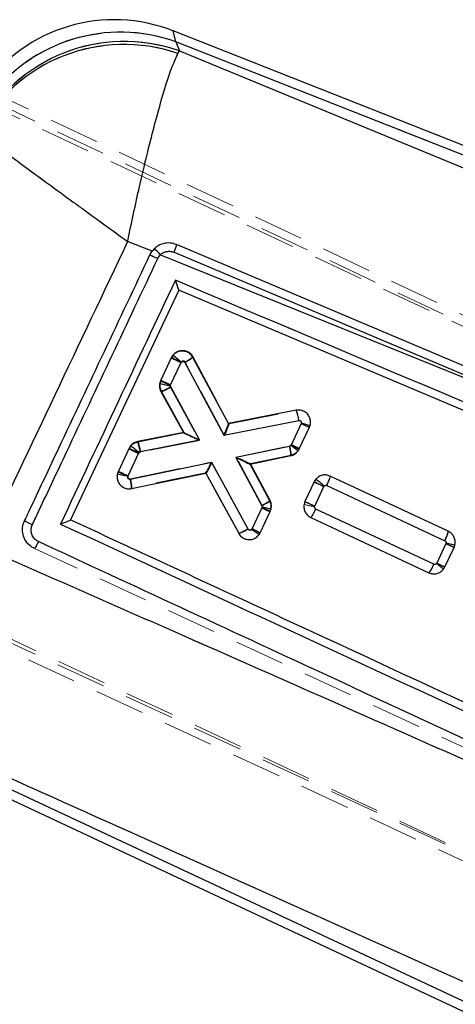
# Model space of a CAD drawing. Header units: millimetres. Extents: x 60 to 704, y 20 to 284.
# Tile 15 of 38: x 171 to 182, y 237 to 262. Entities that reach past the tile are written whole.
import ezdxf

# ---------------------------------------------------------------- set-up
doc = ezdxf.new("R2010")
doc.units = ezdxf.units.MM
doc.linetypes.add('HIDDEN', pattern=[1.905, 1.27, -0.635])

msp = doc.modelspace()

# ---------------------------------------------------------------- linework, layer by layer
at = {"color": 7, "linetype": 'Continuous', "lineweight": 25}
for p, q in [((206.9409, 249.0644), (175.1845, 261.5935)), ((206.8562, 248.8498), (175.2478, 261.3205)), ((175.248, 261.32), (175.3411, 261.0867)), ((175.3032, 261.0219), (175.3411, 261.0867)), ((175.3411, 261.0867), (206.3519, 248.3431)), ((174.649, 256.0241), (174.0328, 256.2728)), ((174.5969, 255.9372), (174.649, 256.0241)), ((174.7101, 256.093), (174.649, 256.0241)), ((175.2054, 256.0001), (186.9137, 251.059)), ((174.863, 255.9377), (186.9137, 251.059)), ((175.326, 255.04), (172.5896, 249.2416)), ((201.6771, 243.9229), (175.326, 255.04)), ((175.1374, 253.3304), (174.874, 252.7672)), ((175.1765, 253.3928), (175.1374, 253.3304)), ((176.5803, 251.6709), (175.6812, 253.3451)), ((175.1199, 252.6509), (175.383, 253.2134)), ((175.383, 253.2134), (175.3898, 253.2241)), ((175.4804, 253.2148), (176.4665, 251.3788)), ((175.8534, 251.2583), (175.1217, 252.6008)), ((174.8826, 252.4932), (175.4517, 251.4491)), ((178.2969, 252.0081), (176.5803, 251.6709)), ((176.4665, 251.3788), (178.3642, 251.7515)), ((176.5803, 251.6709), (176.581, 251.6696)), ((178.4241, 251.6749), (178.1667, 251.1246)), ((178.374, 251.0299), (178.6314, 251.5803)), ((175.4517, 251.4491), (174.2884, 251.2207)), ((174.0715, 251.0513), (173.7928, 250.4553)), ((174.1051, 251.1067), (174.0715, 251.0513)), ((174.3557, 250.9641), (175.8534, 251.2583)), ((178.1294, 251.095), (176.7707, 250.813)), ((178.1617, 251.116), (178.1294, 251.095)), ((178.1667, 251.1246), (178.1617, 251.116)), ((178.3452, 250.9807), (178.374, 251.0299)), ((174.0383, 250.3382), (174.317, 250.9341)), ((174.317, 250.9341), (174.3229, 250.9438)), ((174.3229, 250.9438), (174.3557, 250.9641)), ((176.7707, 250.813), (177.4249, 249.5916)), ((177.1299, 250.6474), (178.1612, 250.8615)), ((176.1646, 250.6882), (174.0995, 250.2621)), ((177.0804, 249.0079), (176.1646, 250.6882)), ((177.6265, 249.7201), (177.1299, 250.6474)), ((174.1309, 250.0285), (176.0146, 250.4171)), ((176.016, 250.4174), (176.0146, 250.4171)), ((176.0146, 250.4171), (176.842, 248.8991)), ((182.1429, 248.9499), (179.1554, 250.3457)), ((178.751, 250.1993), (178.5187, 249.7027)), ((178.7933, 250.2656), (178.751, 250.1993)), ((178.7643, 249.5856), (178.9966, 250.0823)), ((178.9966, 250.0823), (179.004, 250.0939)), ((179.0689, 250.1079), (182.0557, 248.7124)), ((177.4265, 249.5421), (177.1816, 249.0183)), ((177.3847, 248.9146), (177.6339, 249.4474)), ((178.6663, 249.2982), (181.6539, 247.9023)), ((181.7788, 248.1176), (178.7915, 249.5133)), ((172.5896, 249.2416), (172.5892, 249.2408)), ((177.1816, 249.0183), (177.1697, 248.9975)), ((177.3608, 248.8725), (177.3847, 248.9146)), ((171.6742, 248.5161), (171.6487, 248.5288)), ((182.0825, 248.6398), (181.8502, 248.1431)), ((182.0576, 248.0484), (182.2898, 248.545)), ((181.8502, 248.1431), (181.8444, 248.1334)), ((182.0253, 247.9946), (182.0576, 248.0484)), ((167.4748, 244.111), (190.0708, 233.5483)), ((167.2232, 243.9733), (189.9729, 233.3387))]:
    msp.add_line(p, q, dxfattribs=at)
at = {"color": 8, "linetype": 'Continuous', "lineweight": 25}
msp.add_line((175.2478, 261.3205), (175.1845, 261.5935), dxfattribs=at)
at = {"color": 7, "linetype": 'HIDDEN', "lineweight": 18}
for p, q in [((175.1845, 261.5935), (175.2478, 261.3205)), ((206.8562, 248.8498), (175.2478, 261.3205)), ((175.248, 261.32), (175.3411, 261.0867)), ((175.3032, 261.0219), (175.3411, 261.0867)), ((175.3411, 261.0867), (206.3519, 248.3431)), ((170.3757, 260.1556), (211.204, 240.853)), ((212.7206, 240.009), (170.4675, 259.7606)), ((170.5343, 259.8589), (211.514, 240.5)), ((174.649, 256.0241), (174.0328, 256.2728)), ((175.2054, 256.0001), (186.9137, 251.059)), ((174.863, 255.9377), (186.9137, 251.059)), ((174.8652, 252.7493), (175.1437, 253.3453)), ((175.6881, 253.3596), (176.5987, 251.6638)), ((175.3893, 253.2283), (175.1109, 252.6323)), ((176.4844, 251.3724), (175.4869, 253.2301)), ((174.8443, 252.688), (174.8403, 252.6137)), ((174.8652, 252.7493), (174.8443, 252.688)), ((175.1109, 252.6323), (175.1072, 252.6217)), ((175.1072, 252.6217), (175.1127, 252.5831)), ((175.1127, 252.5831), (175.8475, 251.2455)), ((175.4452, 251.4351), (174.8744, 252.4742)), ((176.598, 251.6651), (178.2933, 252.0038)), ((178.2933, 252.0038), (178.2934, 252.0039)), ((178.3612, 251.7474), (176.4844, 251.3724)), ((178.1737, 251.1404), (178.4179, 251.6631)), ((178.6295, 251.5775), (178.3805, 251.0446)), ((178.4179, 251.6631), (178.4258, 251.6842)), ((178.6465, 251.6229), (178.6465, 251.6229)), ((174.2791, 251.2021), (175.4452, 251.4351)), ((175.4452, 251.4351), (174.2791, 251.2021)), ((175.4517, 251.4491), (175.4517, 251.4491)), ((173.8002, 250.4697), (174.0634, 251.033)), ((174.2791, 251.2021), (174.2457, 251.1908)), ((175.8475, 251.2455), (174.3484, 250.946)), ((176.7774, 250.8273), (178.1337, 251.1087)), ((174.3082, 250.9144), (174.0457, 250.3527)), ((177.4323, 249.6041), (176.7774, 250.8273)), ((178.1665, 250.8753), (177.1365, 250.6616)), ((174.1069, 250.2768), (176.1482, 250.6979)), ((176.1482, 250.6979), (177.0793, 249.0028)), ((177.1299, 250.6474), (177.1299, 250.6474)), ((177.1366, 250.6616), (177.6337, 249.7331)), ((173.7773, 250.3996), (173.7773, 250.3997)), ((174.0457, 250.3527), (174.042, 250.3414)), ((176.0003, 250.4272), (174.1377, 250.0431)), ((176.8411, 248.8936), (175.9988, 250.427)), ((179.1571, 250.3482), (179.1573, 250.3481)), ((182.1441, 248.9511), (179.1571, 250.3482)), ((179.1573, 250.3481), (182.1441, 248.9511)), ((174.1377, 250.0431), (174.1377, 250.0431)), ((178.52, 249.7052), (178.7521, 250.202)), ((178.9972, 250.0837), (178.7655, 249.588)), ((182.0576, 248.7133), (179.0705, 250.1104)), ((177.1764, 249.0059), (177.4336, 249.5564)), ((177.437, 249.5658), (177.4323, 249.6041)), ((177.4336, 249.5564), (177.437, 249.5658)), ((177.6602, 249.5155), (177.6663, 249.5927)), ((178.7655, 249.588), (178.7616, 249.5756)), ((177.641, 249.4618), (177.3838, 248.9113)), ((178.6671, 249.301), (178.6671, 249.3011)), ((181.6541, 247.9041), (178.6671, 249.301)), ((178.7919, 249.5163), (181.7788, 248.1194)), ((165.386, 248.8896), (207.6389, 229.1381)), ((214.1761, 225.9903), (165.0223, 248.7076)), ((165.3535, 248.7754), (214.3322, 226.1209)), ((181.8519, 248.1464), (182.0835, 248.6422)), ((182.291, 248.5477), (182.0589, 248.051)), ((182.0589, 248.051), (182.291, 248.5477)), ((182.0835, 248.6422), (182.0872, 248.6526)), ((182.291, 248.5477), (182.3116, 248.607)), ((195.2322, 237.6139), (171.6742, 248.5161)), ((182.0407, 248.0213), (182.0589, 248.051)), ((181.6541, 247.904), (181.6541, 247.9041)), ((181.6541, 247.9041), (181.7308, 247.8831)), ((181.6744, 247.8967), (181.6541, 247.904)), ((182.0431, 248.0242), (181.9994, 247.9703)), ((167.4748, 244.111), (190.0708, 233.5483))]:
    msp.add_line(p, q, dxfattribs=at)
at = {"color": 7, "linetype": 'Continuous', "lineweight": 25, "flags": 128}
msp.add_lwpolyline([(186.98, 251.2562), (186.6364, 251.4012), (185.1449, 252.0303), (179.1788, 254.5464), (175.2711, 256.1941)], dxfattribs=at)
at = {"color": 7, "linetype": 'HIDDEN', "lineweight": 18, "flags": 128}
for points in [[(179.0641, 250.3707), (179.0992, 250.3684), (179.1571, 250.3482), (179.1571, 250.3482), (179.1571, 250.3482)], [(177.0933, 248.7409), (177.041, 248.7433), (176.9485, 248.7808), (176.872, 248.8478), (176.8411, 248.8936), (176.8411, 248.8936), (176.8411, 248.8936)]]:
    msp.add_lwpolyline(points, dxfattribs=at)
at = {"color": 7, "linetype": 'Continuous', "lineweight": 25}
for centre, radius, start, end in [((173.6945, 257.8168), 4.06, 68.31861, 144.82557), ((173.853, 257.4144), 4.1476, 70.34935, 143.57048), ((173.8535, 257.4137), 4.1477, 70.35262, 143.56755), ((173.946, 257.1857), 4.1429, 70.3219, 153.09508), ((173.938, 257.0803), 4.1714, 70.8953, 151.94396), ((172.7385, 253.9999), 2.8754, 42.36887, 46.71232), ((179.3028, 265.4758), 10.6363, 243.74081, 244.91818), ((178.8328, 260.7675), 8.3046, 243.57772, 245.45478), ((172.0072, 249.1667), 5.2825, 50.18294, 53.13259), ((177.3419, 251.6205), 1.0307, 7.30101, 22.08543), ((181.2594, 257.6105), 6.578, 244.46689, 246.45259), ((177.7959, 258.5377), 8.3617, 243.54995, 245.41419), ((170.5835, 246.1706), 6.0635, 51.92456, 54.49497), ((173.3335, 250.8332), 1.0306, 7.29798, 22.0841), ((177.2715, 250.8596), 0.8897, 0.12413, 15.34817), ((174.3339, 245.7294), 6.6081, 52.6254, 54.60207), ((181.0081, 257.0704), 6.5899, 244.4579, 246.44002), ((177.5059, 257.9225), 8.3395, 243.56071, 245.42992), ((173.2421, 250.0278), 0.8888, 0.04262, 15.28355), ((182.4425, 257.6298), 8.2969, 243.58151, 245.46031), ((175.8822, 246.479), 4.7763, 49.18603, 52.44779), ((180.2622, 255.4783), 6.5787, 244.4669, 246.45245), ((182.2322, 257.1706), 8.3402, 243.56085, 245.42992), ((185.0843, 254.9313), 6.9709, 244.4933, 246.36708), ((181.103, 248.3659), 0.72, 319.92311, 339.82906), ((178.553, 243.6588), 5.5548, 51.31101, 53.66299), ((184.6936, 254.0924), 6.5939, 244.45493, 246.43585)]:
    msp.add_arc(centre, radius, start, end, dxfattribs=at)
at = {"color": 7, "linetype": 'HIDDEN', "lineweight": 18}
for centre, radius, start, end in [((173.853, 257.4139), 4.1481, 70.35164, 140.8553), ((173.8535, 257.4132), 4.1482, 70.35485, 140.84923), ((173.946, 257.1857), 4.1429, 70.3219, 153.09508), ((173.938, 257.0803), 4.1714, 70.8953, 151.94396), ((172.7385, 253.9999), 2.8754, 42.36887, 46.71232), ((179.3028, 265.4758), 10.6363, 243.74081, 244.91818), ((178.8404, 260.7845), 8.307, 243.57654, 245.45305), ((175.1645, 253.952), 0.7906, 294.06741, 311.47304), ((175.1423, 252.6209), 0.3055, 167.32557, 208.71051), ((175.1406, 252.6208), 0.3039, 154.98591, 167.22479), ((178.5391, 260.1497), 8.2622, 243.59859, 245.48527), ((177.497, 257.9092), 8.3074, 243.57637, 245.4528), ((180.2434, 255.4486), 6.5279, 244.50509, 246.50606), ((177.3655, 249.59), 0.304, 345.80721, 28.08286), ((179.0804, 251.7945), 2.2417, 254.89515, 261.82238), ((182.26, 257.218), 8.3922, 243.53527, 245.39274), ((177.3641, 249.5911), 0.3056, 334.97662, 345.66819), ((176.595, 249.7454), 0.8866, 286.11593, 303.11033), ((179.9983, 254.9187), 6.5516, 244.4869, 246.48061), ((184.8893, 254.5276), 6.52, 244.51115, 246.51454), ((182.0138, 248.6771), 0.3059, 334.98325, 346.75178)]:
    msp.add_arc(centre, radius, start, end, dxfattribs=at)
at = {"color": 7, "linetype": 'Continuous', "lineweight": 25}
for centre, major_axis, ratio, start_param, end_param in [((185.6404, 257.5868), (10.4142, -4.0852), 0.175747, 3.3047405, 3.3049597), ((176.4474, 251.39), (0.1327, 0.2805), 0.0710733, 4.7059813, 6.2307612), ((175.8344, 251.2695), (0.3826, -0.1796), 0.0048715, 3.1482343, 4.7645765), ((176.7516, 250.8242), (0.3783, -0.1768), 0.0050216, 4.7652111, 6.2764676), ((176.1455, 250.6994), (0.1307, 0.2819), 0.0709339, 3.1940964, 4.7054322), ((177.1625, 249.0295), (0.2222, -0.1149), 0.0048534, 4.8008813, 6.2831853)]:
    msp.add_ellipse(centre, major_axis=major_axis, ratio=ratio, start_param=start_param, end_param=end_param, dxfattribs=at)
at = {"color": 7, "linetype": 'HIDDEN', "lineweight": 18}
for centre, major_axis, ratio, start_param, end_param in [((185.6404, 257.5868), (10.4142, -4.0852), 0.175747, 3.3047405, 3.3049597), ((176.4653, 251.3836), (0.1325, 0.2811), 0.0709759, 4.7058754, 6.2306505), ((178.3988, 251.6743), (0.2307, -0.0968), 0.0119261, 4.8002099, 6.2831853), ((175.8284, 251.2567), (0.3832, -0.1784), 0.0050435, 3.1484688, 4.7645602), ((176.7583, 250.8385), (0.3783, -0.1768), 0.0050159, 4.7652117, 6.2764752), ((176.1291, 250.7091), (0.1301, 0.2817), 0.0710097, 3.1939699, 4.7053099)]:
    msp.add_ellipse(centre, major_axis=major_axis, ratio=ratio, start_param=start_param, end_param=end_param, dxfattribs=at)
at = {"color": 7, "linetype": 'Continuous', "lineweight": 25}
for points, knots in [([(174.0328, 256.2728), (174.0338, 256.2776), (174.1299, 256.7457), (174.2541, 257.3197), (174.5015, 258.3933), (174.7689, 259.4612), (175.0886, 260.5457), (175.234, 260.8683), (175.3032, 261.0219)], [0, 0, 0, 0, 0.0021894, 0.2132562, 0.260968, 0.5212746, 0.7719781, 1, 1, 1, 1]), ([(170.2568, 259.0422), (170.3652, 258.9583), (170.5929, 258.782), (171.4407, 258.1555), (172.2987, 257.5291), (173.1717, 256.8951), (173.6424, 256.5545), (174.0288, 256.2757), (174.0328, 256.2728)], [0, 0, 0, 0, 0.22801927, 0.47872271, 0.73901964, 0.78674279, 0.99781072, 1, 1, 1, 1]), ([(174.0328, 256.2728), (173.4194, 254.9789), (172.1981, 252.4026), (170.9737, 249.8277), (170.3643, 248.546)], [0, 0, 0, 0, 0.502233, 1, 1, 1, 1]), ([(175.2711, 256.1941), (175.2164, 256.2112), (175.1055, 256.2459), (174.9284, 256.2254), (174.7947, 256.1658), (174.7302, 256.1103), (174.7101, 256.093)], [0, 0, 0, 0, 0.2842034, 0.5759975, 0.8678223, 1, 1, 1, 1]), ([(174.863, 255.9377), (174.8742, 255.9474), (174.9124, 255.9807), (174.9925, 256.0179), (175.1018, 256.0321), (175.1709, 256.0108), (175.2054, 256.0001)], [0, 0, 0, 0, 0.1212767, 0.4134895, 0.7070903, 1, 1, 1, 1]), ([(175.2056, 256), (175.2157, 256.0248), (175.236, 256.0744), (175.2589, 256.1385), (175.2712, 256.1808), (175.271, 256.1901), (175.271, 256.1941)], [0, 0, 0, 0, 0.2645276, 0.5290552, 0.7935827, 1, 1, 1, 1]), ([(171.4228, 249.2109), (171.4806, 249.3333), (171.7693, 249.9452), (172.8274, 252.1873), (173.8276, 254.307), (174.5969, 255.9372)], [0, 0, 0, 0, 0.0545862, 0.2729311, 1, 1, 1, 1]), ([(171.6215, 249.1155), (171.6792, 249.2379), (171.9678, 249.8499), (173.0252, 252.0922), (174.025, 254.2122), (174.7939, 255.8425)], [0, 0, 0, 0, 0.0545865, 0.2729327, 1, 1, 1, 1]), ([(174.7939, 255.8425), (174.8113, 255.8725), (174.8311, 255.9068), (174.8594, 255.9342), (174.863, 255.9377)], [0, 0, 0, 0, 0.8727252, 1, 1, 1, 1]), ([(175.2396, 255.2944), (174.7563, 254.2696), (173.7879, 252.2161), (172.8195, 250.1626), (172.3344, 249.1339)], [0, 0, 0, 0, 0.4990478, 1, 1, 1, 1]), ([(202.0727, 243.9684), (197.5749, 245.8673), (188.631, 249.6433), (179.6862, 253.418), (175.2396, 255.2944)], [0, 0, 0, 0, 0.502896, 1, 1, 1, 1]), ([(175.3262, 255.0405), (175.3259, 255.0438), (175.3255, 255.0503), (175.3144, 255.0871), (175.2929, 255.1504), (175.2658, 255.2249), (175.2464, 255.2766), (175.24, 255.2935), (175.2396, 255.2944)], [0, 0, 0, 0, 0.15721909, 0.31351504, 0.5425124, 0.85121152, 0.99213265, 1, 1, 1, 1]), ([(175.6812, 253.3451), (175.6618, 253.3738), (175.6229, 253.4312), (175.5325, 253.4866), (175.4306, 253.5106), (175.3266, 253.4986), (175.2377, 253.4571), (175.1952, 253.4125), (175.1765, 253.3928)], [0, 0, 0, 0, 0.1731151, 0.3462173, 0.519533, 0.6923944, 0.8642217, 1, 1, 1, 1]), ([(175.6813, 253.345), (175.6799, 253.3418), (175.677, 253.3354), (175.6418, 253.3099), (175.588, 253.276), (175.5393, 253.2476), (175.5029, 253.2272), (175.4901, 253.2202), (175.4804, 253.2148)], [0, 0, 0, 0, 0.2211504, 0.4423008, 0.6634514, 0.8846023, 0.9125599, 1, 1, 1, 1]), ([(175.3898, 253.2241), (175.394, 253.2284), (175.4024, 253.2369), (175.4196, 253.2435), (175.4379, 253.2445), (175.4558, 253.2393), (175.4709, 253.2291), (175.4774, 253.2194), (175.4804, 253.2148)], [0, 0, 0, 0, 0.1664561, 0.3328421, 0.5011138, 0.673237, 0.8488033, 1, 1, 1, 1]), ([(174.874, 252.7672), (174.8653, 252.7439), (174.8446, 252.6885), (174.8423, 252.5908), (174.8691, 252.5261), (174.8826, 252.4932)], [0, 0, 0, 0, 0.2624948, 0.6253743, 1, 1, 1, 1]), ([(174.874, 252.7672), (174.8764, 252.7658), (174.8812, 252.763), (174.92, 252.7443), (174.9774, 252.7171), (175.0393, 252.6882), (175.088, 252.6656), (175.1114, 252.6548), (175.1199, 252.6509)], [0, 0, 0, 0, 0.2032151, 0.4064301, 0.6096453, 0.812861, 0.9313396, 1, 1, 1, 1]), ([(174.8826, 252.4932), (174.8841, 252.4926), (174.8871, 252.4912), (174.9028, 252.4954), (174.9259, 252.504), (174.9563, 252.5171), (174.9927, 252.5341), (175.0335, 252.5543), (175.0772, 252.5768), (175.1068, 252.5928), (175.1217, 252.6008)], [0, 0, 0, 0, 0.125, 0.25, 0.375, 0.5, 0.625, 0.75, 0.875, 1, 1, 1, 1]), ([(175.1217, 252.6008), (175.1196, 252.6056), (175.1156, 252.6147), (175.1147, 252.6266), (175.1156, 252.6387), (175.1181, 252.6458), (175.1199, 252.6509)], [0, 0, 0, 0, 0.2994842, 0.5704847, 0.6862732, 1, 1, 1, 1]), ([(178.6314, 251.5803), (178.6429, 251.6127), (178.6658, 251.6774), (178.6569, 251.7819), (178.6166, 251.8774), (178.5459, 251.9542), (178.4541, 252.0034), (178.3668, 252.0179), (178.3149, 252.0106), (178.2969, 252.0081)], [0, 0, 0, 0, 0.1526153, 0.3052201, 0.457594, 0.611822, 0.7648719, 0.9188558, 1, 1, 1, 1]), ([(178.3642, 251.7515), (178.3674, 251.752), (178.3767, 251.7532), (178.3923, 251.7507), (178.4087, 251.7418), (178.4214, 251.7282), (178.4286, 251.711), (178.4302, 251.6924), (178.4261, 251.6808), (178.4241, 251.6749)], [0, 0, 0, 0, 0.0814593, 0.2357464, 0.3859431, 0.5441552, 0.6941835, 0.8470913, 1, 1, 1, 1]), ([(174.2884, 251.2207), (174.2555, 251.2108), (174.1897, 251.191), (174.1325, 251.1413), (174.1082, 251.1106), (174.1051, 251.1067)], [0, 0, 0, 0, 0.46548955, 0.93102437, 1, 1, 1, 1]), ([(178.1612, 250.8615), (178.1938, 250.8717), (178.259, 250.8921), (178.3167, 250.9431), (178.3412, 250.9754), (178.3452, 250.9807)], [0, 0, 0, 0, 0.4551944, 0.910429, 1, 1, 1, 1]), ([(173.7928, 250.4553), (173.7814, 250.4231), (173.7587, 250.3586), (173.7675, 250.2548), (173.8076, 250.1594), (173.878, 250.0823), (173.97, 250.0329), (174.0586, 250.0179), (174.1118, 250.0257), (174.1309, 250.0285)], [0, 0, 0, 0, 0.1511903, 0.3023597, 0.4528589, 0.6075953, 0.760056, 0.9139394, 1, 1, 1, 1]), ([(174.0995, 250.2621), (174.096, 250.2616), (174.0864, 250.2602), (174.0705, 250.2629), (174.0537, 250.2721), (174.0411, 250.2859), (174.034, 250.303), (174.0324, 250.3211), (174.0363, 250.3325), (174.0383, 250.3382)], [0, 0, 0, 0, 0.0865987, 0.2432128, 0.3931035, 0.5585647, 0.7020011, 0.8509736, 1, 1, 1, 1]), ([(179.1554, 250.3457), (179.1227, 250.3572), (179.0574, 250.3802), (178.9524, 250.3706), (178.8596, 250.3323), (178.8143, 250.2867), (178.7933, 250.2656)], [0, 0, 0, 0, 0.2595257, 0.5190971, 0.7774615, 1, 1, 1, 1]), ([(179.0689, 250.1079), (179.0763, 250.1239), (179.096, 250.1667), (179.1238, 250.2326), (179.1464, 250.2932), (179.1587, 250.3351), (179.1565, 250.3422), (179.1554, 250.3457)], [0, 0, 0, 0, 0.13430979, 0.35926682, 0.57284456, 0.78642228, 1, 1, 1, 1]), ([(179.004, 250.0939), (179.0083, 250.0981), (179.017, 250.1066), (179.0343, 250.1128), (179.0524, 250.1138), (179.0635, 250.1098), (179.0689, 250.1079)], [0, 0, 0, 0, 0.2522568, 0.5044095, 0.75941, 1, 1, 1, 1]), ([(177.4249, 249.5916), (177.4341, 249.5965), (177.4469, 249.6034), (177.4835, 249.6235), (177.5328, 249.6518), (177.5868, 249.6854), (177.6222, 249.7106), (177.6251, 249.717), (177.6265, 249.7201)], [0, 0, 0, 0, 0.083181, 0.11516, 0.3363704, 0.5575804, 0.7787902, 1, 1, 1, 1]), ([(177.4249, 249.5916), (177.4272, 249.5857), (177.432, 249.574), (177.4317, 249.5563), (177.428, 249.5462), (177.4265, 249.5421)], [0, 0, 0, 0, 0.3705289, 0.7405767, 1, 1, 1, 1]), ([(177.6339, 249.4474), (177.6426, 249.4705), (177.6635, 249.5257), (177.666, 249.623), (177.6398, 249.6875), (177.6265, 249.7201)], [0, 0, 0, 0, 0.2623531, 0.6268759, 1, 1, 1, 1]), ([(178.5187, 249.7027), (178.5074, 249.6704), (178.4847, 249.6058), (178.4937, 249.5013), (178.5344, 249.4064), (178.5965, 249.3368), (178.6464, 249.3092), (178.6663, 249.2982)], [0, 0, 0, 0, 0.2134165, 0.4267957, 0.6411528, 0.8570339, 1, 1, 1, 1]), ([(178.7915, 249.5133), (178.7877, 249.5154), (178.7785, 249.5206), (178.7673, 249.5334), (178.7601, 249.5504), (178.7585, 249.5687), (178.7624, 249.58), (178.7643, 249.5856)], [0, 0, 0, 0, 0.1528052, 0.3712968, 0.5849321, 0.795346, 1, 1, 1, 1]), ([(178.6663, 249.2981), (178.6697, 249.2996), (178.6766, 249.3025), (178.7008, 249.3387), (178.7329, 249.3952), (178.765, 249.4576), (178.7847, 249.4989), (178.7915, 249.5133)], [0, 0, 0, 0, 0.21587375, 0.4317475, 0.64762128, 0.87679984, 1, 1, 1, 1]), ([(171.6487, 248.5288), (171.5996, 248.5616), (171.5015, 248.6271), (171.4062, 248.7805), (171.3647, 248.9533), (171.3786, 249.1027), (171.4118, 249.1839), (171.4228, 249.2108)], [0, 0, 0, 0, 0.22262491, 0.44523439, 0.66763939, 0.88967638, 1, 1, 1, 1]), ([(171.6215, 249.1155), (171.6088, 249.1214), (171.5833, 249.1334), (171.5459, 249.151), (171.5111, 249.1676), (171.4803, 249.1823), (171.4549, 249.1945), (171.4362, 249.2038), (171.4261, 249.2089), (171.4237, 249.2103), (171.4228, 249.2108)], [0, 0, 0, 0, 0.1325138, 0.2650275, 0.3975412, 0.5300549, 0.6625685, 0.7950821, 0.9275957, 1, 1, 1, 1]), ([(171.7761, 248.6906), (171.7553, 248.7019), (171.7031, 248.7305), (171.6379, 248.8031), (171.5949, 248.9029), (171.5854, 249.0131), (171.6095, 249.0814), (171.6215, 249.1155)], [0, 0, 0, 0, 0.1418471, 0.3564571, 0.5704803, 0.7858721, 1, 1, 1, 1]), ([(172.3344, 249.1339), (172.3353, 249.1343), (172.3514, 249.1402), (172.404, 249.1597), (172.4798, 249.189), (172.5441, 249.2162), (172.5804, 249.2334), (172.5862, 249.2383), (172.5892, 249.2408)], [0, 0, 0, 0, 0.007783, 0.140292, 0.4591533, 0.690961, 0.8449786, 1, 1, 1, 1]), ([(172.3344, 249.1339), (176.1979, 247.3448), (183.9131, 243.7719), (191.6299, 240.1994), (195.4824, 238.4158)], [0, 0, 0, 0, 0.5007601, 1, 1, 1, 1]), ([(172.5896, 249.2416), (172.6038, 249.2351), (173.1074, 249.002), (175.5682, 247.8632), (183.1698, 244.3453), (190.2828, 241.0534), (195.4382, 238.6676)], [0, 0, 0, 0, 0.00186933, 0.06612329, 0.32313914, 1, 1, 1, 1]), ([(176.842, 248.8991), (176.8616, 248.8705), (176.9008, 248.8132), (176.9914, 248.7583), (177.0936, 248.7347), (177.1974, 248.7473), (177.2935, 248.7925), (177.3382, 248.8457), (177.3608, 248.8725)], [0, 0, 0, 0, 0.1668087, 0.3336042, 0.5006121, 0.6670993, 0.832452, 1, 1, 1, 1]), ([(177.1697, 248.9975), (177.1683, 248.996), (177.1628, 248.99), (177.1503, 248.9822), (177.132, 248.9781), (177.1126, 248.9804), (177.0952, 248.9893), (177.085, 249), (177.0811, 249.0067), (177.0804, 249.0079)], [0, 0, 0, 0, 0.05863729, 0.2322905, 0.40919706, 0.58597975, 0.77933837, 0.95968183, 1, 1, 1, 1]), ([(177.1697, 248.9975), (177.1717, 248.9961), (177.1808, 248.9897), (177.2127, 248.9678), (177.264, 248.9342), (177.3174, 248.9001), (177.3538, 248.877), (177.3585, 248.874), (177.3608, 248.8725)], [0, 0, 0, 0, 0.0192936, 0.0910987, 0.31848, 0.5456998, 0.7728486, 1, 1, 1, 1]), ([(182.2898, 248.545), (182.3013, 248.5773), (182.3241, 248.6418), (182.3153, 248.7462), (182.2749, 248.8412), (182.2129, 248.911), (182.1629, 248.9388), (182.1429, 248.9499)], [0, 0, 0, 0, 0.2131958, 0.4263505, 0.6405669, 0.856354, 1, 1, 1, 1]), ([(170.3643, 248.546), (171.987, 247.8339), (179.2384, 244.6514), (186.4786, 241.4374), (192.0986, 238.9427)], [0, 0, 0, 0, 0.22377997, 1, 1, 1, 1]), ([(171.7761, 248.6906), (171.7672, 248.6718), (171.7512, 248.6383), (171.726, 248.5897), (171.7029, 248.5488), (171.6832, 248.5194), (171.6775, 248.517), (171.6747, 248.5159)], [0, 0, 0, 0, 0.196314, 0.3521508, 0.5681005, 0.7840503, 1, 1, 1, 1]), ([(195.3306, 237.7842), (189.8804, 240.3074), (182.028, 243.9427), (174.1776, 247.5784), (171.7761, 248.6906)], [0, 0, 0, 0, 0.6940826, 1, 1, 1, 1]), ([(182.0557, 248.7124), (182.0595, 248.7102), (182.0687, 248.705), (182.0799, 248.6922), (182.087, 248.6752), (182.0885, 248.6568), (182.0845, 248.6455), (182.0825, 248.6398)], [0, 0, 0, 0, 0.1526881, 0.3701798, 0.5824482, 0.7911571, 1, 1, 1, 1]), ([(181.8444, 248.1334), (181.8405, 248.1291), (181.8323, 248.1202), (181.8152, 248.1131), (181.7964, 248.1114), (181.7846, 248.1155), (181.7788, 248.1176)], [0, 0, 0, 0, 0.2404474, 0.4908206, 0.7456308, 1, 1, 1, 1]), ([(181.6539, 247.9023), (181.6864, 247.8908), (181.7516, 247.8678), (181.8562, 247.8772), (181.9542, 247.9174), (182.0014, 247.9687), (182.0253, 247.9946)], [0, 0, 0, 0, 0.2493006, 0.49865, 0.746723, 1, 1, 1, 1]), ([(190.3172, 234.0753), (187.5143, 235.3328), (181.9085, 237.8477), (174.3784, 241.2237), (169.6513, 243.3408), (167.7271, 244.2026)], [0, 0, 0, 0, 0.372225, 0.7444505, 1, 1, 1, 1])]:
    msp.add_open_spline(points, degree=3, knots=knots, dxfattribs=at)
at = {"color": 7, "linetype": 'HIDDEN', "lineweight": 18}
for points, knots in [([(174.0328, 256.2728), (174.0338, 256.2776), (174.1299, 256.7457), (174.2541, 257.3197), (174.5015, 258.3933), (174.7689, 259.4612), (175.0886, 260.5457), (175.234, 260.8683), (175.3032, 261.0219)], [0, 0, 0, 0, 0.0021894, 0.2132562, 0.260968, 0.5212746, 0.7719781, 1, 1, 1, 1]), ([(170.2568, 259.0422), (170.3652, 258.9583), (170.5929, 258.782), (171.4407, 258.1555), (172.2987, 257.5291), (173.1717, 256.8951), (173.6424, 256.5545), (174.0288, 256.2757), (174.0328, 256.2728)], [0, 0, 0, 0, 0.2280193, 0.4787227, 0.7390196, 0.7867428, 0.9978107, 1, 1, 1, 1]), ([(174.0328, 256.2728), (173.4194, 254.9789), (172.1981, 252.4026), (170.9737, 249.8277), (170.3643, 248.546)], [0, 0, 0, 0, 0.502233, 1, 1, 1, 1]), ([(174.863, 255.9377), (174.8742, 255.9474), (174.9124, 255.9807), (174.9925, 256.0179), (175.1018, 256.0321), (175.1709, 256.0108), (175.2054, 256.0001)], [0, 0, 0, 0, 0.1212767, 0.4134895, 0.7070903, 1, 1, 1, 1]), ([(175.2054, 256.0001), (175.2156, 256.0249), (175.236, 256.0744), (175.2589, 256.1385), (175.2714, 256.1808), (175.2713, 256.19), (175.2712, 256.194)], [0, 0, 0, 0, 0.2645272, 0.5290544, 0.7935815, 1, 1, 1, 1]), ([(171.6215, 249.1155), (171.6792, 249.2379), (171.9678, 249.8499), (173.0252, 252.0922), (174.025, 254.2122), (174.7939, 255.8425)], [0, 0, 0, 0, 0.0545865, 0.2729327, 1, 1, 1, 1]), ([(174.7939, 255.8425), (174.8113, 255.8725), (174.8311, 255.9068), (174.8594, 255.9342), (174.863, 255.9377)], [0, 0, 0, 0, 0.8727252, 1, 1, 1, 1]), ([(175.2396, 255.2944), (174.7563, 254.2696), (173.7879, 252.2161), (172.8195, 250.1626), (172.3344, 249.1339)], [0, 0, 0, 0, 0.4990478, 1, 1, 1, 1]), ([(202.0727, 243.9684), (197.5749, 245.8673), (188.631, 249.6433), (179.6862, 253.418), (175.2396, 255.2944)], [0, 0, 0, 0, 0.50289603, 1, 1, 1, 1]), ([(175.1437, 253.3453), (175.1437, 253.3453), (175.1581, 253.3761), (175.1977, 253.4333), (175.2802, 253.4928), (175.3788, 253.5234), (175.4811, 253.5197), (175.579, 253.4819), (175.6473, 253.4236), (175.6784, 253.3776), (175.6881, 253.3597), (175.6881, 253.3596)], [0, 0, 0, 0, 0.0000895, 0.1517756, 0.304561, 0.4468018, 0.6063421, 0.7530244, 0.9089355, 0.9999105, 1, 1, 1, 1]), ([(175.4869, 253.2301), (175.485, 253.2332), (175.4798, 253.2416), (175.4672, 253.2522), (175.4495, 253.2588), (175.431, 253.2596), (175.4135, 253.2541), (175.3985, 253.2437), (175.3924, 253.2334), (175.3893, 253.2283)], [0, 0, 0, 0, 0.08990454, 0.24833929, 0.39900989, 0.55720526, 0.70354967, 0.85173983, 1, 1, 1, 1]), ([(174.8443, 252.688), (174.8452, 252.6872), (174.8469, 252.6858), (174.8627, 252.6807), (174.8873, 252.6738), (174.9208, 252.6651), (174.9613, 252.6551), (175.0072, 252.6442), (175.0566, 252.6328), (175.0903, 252.6254), (175.1072, 252.6217)], [0, 0, 0, 0, 0.1250073, 0.2500126, 0.3750158, 0.5000168, 0.6250158, 0.7500127, 0.8750074, 1, 1, 1, 1]), ([(178.4258, 251.6842), (178.4261, 251.687), (178.427, 251.6959), (178.4244, 251.7113), (178.4154, 251.728), (178.401, 251.7412), (178.383, 251.7484), (178.3689, 251.7488), (178.3621, 251.7476), (178.3612, 251.7474)], [0, 0, 0, 0, 0.07791, 0.2564191, 0.4326175, 0.6089056, 0.8015264, 0.9749159, 1, 1, 1, 1]), ([(178.4258, 251.6842), (178.428, 251.6837), (178.439, 251.6808), (178.4765, 251.6707), (178.5356, 251.6535), (178.5965, 251.6356), (178.638, 251.6239), (178.6437, 251.6232), (178.6465, 251.6229)], [0, 0, 0, 0, 0.01869017, 0.09215449, 0.319309, 0.54626312, 0.77313002, 1, 1, 1, 1]), ([(174.0634, 251.033), (174.0634, 251.0331), (174.0754, 251.0583), (174.1052, 251.1033), (174.1711, 251.1623), (174.2326, 251.1911), (174.2726, 251.2008), (174.2791, 251.2021), (174.2791, 251.2021)], [0, 0, 0, 0, 0.000212, 0.2961533, 0.5637022, 0.9298571, 0.999788, 1, 1, 1, 1]), ([(174.0634, 251.033), (174.0658, 251.0317), (174.0706, 251.0289), (174.1093, 251.0099), (174.1664, 250.9823), (174.2301, 250.9518), (174.2788, 250.9285), (174.302, 250.9174), (174.3082, 250.9144)], [0, 0, 0, 0, 0.2032224, 0.4064448, 0.6096679, 0.8128927, 0.9497897, 1, 1, 1, 1]), ([(174.2791, 251.2021), (174.2804, 251.2014), (174.2831, 251.1999), (174.2896, 251.1848), (174.2975, 251.1611), (174.3068, 251.1288), (174.3169, 251.0894), (174.3275, 251.0445), (174.3383, 250.996), (174.3451, 250.9627), (174.3484, 250.946)], [0, 0, 0, 0, 0.12500002, 0.25000002, 0.37500002, 0.50000001, 0.62500001, 0.75000001, 0.875, 1, 1, 1, 1]), ([(178.1337, 251.1087), (178.1385, 251.1101), (178.148, 251.113), (178.1577, 251.1199), (178.1667, 251.1286), (178.1707, 251.1353), (178.1737, 251.1404)], [0, 0, 0, 0, 0.2856275, 0.5603223, 0.6670642, 1, 1, 1, 1]), ([(178.1337, 251.1087), (178.1398, 251.078), (178.152, 251.0167), (178.1642, 250.9404), (178.1702, 250.8868), (178.1678, 250.8791), (178.1665, 250.8753)], [0, 0, 0, 0, 0.2499999, 0.4999998, 0.7499998, 1, 1, 1, 1]), ([(178.3805, 251.0446), (178.3805, 251.0446), (178.367, 251.0163), (178.3434, 250.9816), (178.2959, 250.9352), (178.2439, 250.8992), (178.1934, 250.8811), (178.1665, 250.8753), (178.1665, 250.8753)], [0, 0, 0, 0, 0.0002129, 0.3333611, 0.437425, 0.7071843, 0.9997871, 1, 1, 1, 1]), ([(178.1737, 251.1404), (178.1808, 251.1371), (178.2157, 251.1204), (178.2739, 251.0931), (178.3335, 251.0654), (178.3728, 251.0475), (178.3779, 251.0456), (178.3805, 251.0446)], [0, 0, 0, 0, 0.0640821, 0.3172709, 0.5448477, 0.7724239, 1, 1, 1, 1]), ([(174.3484, 250.946), (174.3474, 250.9457), (174.34, 250.944), (174.3286, 250.9385), (174.3159, 250.9275), (174.3108, 250.9188), (174.3082, 250.9144)], [0, 0, 0, 0, 0.0599712, 0.4323432, 0.70764, 1, 1, 1, 1]), ([(173.7773, 250.3996), (173.7799, 250.3983), (173.785, 250.3956), (173.8269, 250.3853), (173.8889, 250.3717), (173.9593, 250.3573), (174.012, 250.3471), (174.0368, 250.3424), (174.042, 250.3414)], [0, 0, 0, 0, 0.2038358, 0.4076716, 0.6115075, 0.8153439, 0.9618316, 1, 1, 1, 1]), ([(174.042, 250.3414), (174.0417, 250.3399), (174.0406, 250.3321), (174.0418, 250.318), (174.049, 250.3008), (174.0614, 250.2869), (174.078, 250.2778), (174.0939, 250.275), (174.1035, 250.2763), (174.1069, 250.2768)], [0, 0, 0, 0, 0.04229266, 0.21985031, 0.38462258, 0.55793576, 0.73131118, 0.90331782, 1, 1, 1, 1]), ([(174.1377, 250.0431), (174.139, 250.0462), (174.1415, 250.0523), (174.1377, 250.0956), (174.1285, 250.1597), (174.1171, 250.2248), (174.1091, 250.2653), (174.1069, 250.2768)], [0, 0, 0, 0, 0.22317433, 0.44634866, 0.6695231, 0.90621485, 1, 1, 1, 1]), ([(178.7521, 250.202), (178.7521, 250.202), (178.7612, 250.2209), (178.7827, 250.2595), (178.8165, 250.2874), (178.8339, 250.3017)], [0, 0, 0, 0, 0.0004611, 0.4841365, 1, 1, 1, 1]), ([(179.1573, 250.3481), (179.1584, 250.3446), (179.1605, 250.3375), (179.1479, 250.2948), (179.1205, 250.2212), (179.0893, 250.1521), (179.0705, 250.1104)], [0, 0, 0, 0, 0.21423996, 0.42847991, 0.65554777, 1, 1, 1, 1]), ([(178.9972, 250.0837), (178.9898, 250.0872), (178.9666, 250.0983), (178.918, 250.1214), (178.8552, 250.1514), (178.798, 250.1789), (178.7593, 250.1978), (178.7545, 250.2006), (178.7521, 250.202)], [0, 0, 0, 0, 0.0588155, 0.1871336, 0.3903511, 0.5935676, 0.7967838, 1, 1, 1, 1]), ([(179.0705, 250.1104), (179.0671, 250.1118), (179.0579, 250.1154), (179.0415, 250.1163), (179.0268, 250.1121), (179.0136, 250.1046), (179.0039, 250.0958), (178.999, 250.087), (178.9972, 250.0837)], [0, 0, 0, 0, 0.1283261, 0.3428123, 0.5572234, 0.6505272, 0.8699288, 1, 1, 1, 1]), ([(177.437, 249.5658), (177.4457, 249.5636), (177.4836, 249.5541), (177.546, 249.5389), (177.6094, 249.5243), (177.6517, 249.5155), (177.6574, 249.5155), (177.6602, 249.5155)], [0, 0, 0, 0, 0.0736307, 0.3188074, 0.5458718, 0.7729361, 1, 1, 1, 1]), ([(178.7616, 249.5756), (178.7611, 249.5693), (178.7601, 249.5568), (178.7667, 249.5388), (178.7776, 249.5245), (178.7875, 249.5189), (178.7919, 249.5163)], [0, 0, 0, 0, 0.2620486, 0.5241744, 0.7840498, 1, 1, 1, 1]), ([(171.6215, 249.1155), (171.6088, 249.1215), (171.5833, 249.1335), (171.5459, 249.1512), (171.5112, 249.1678), (171.4804, 249.1825), (171.4551, 249.1948), (171.4363, 249.204), (171.4261, 249.2091), (171.4237, 249.2104), (171.4228, 249.2109)], [0, 0, 0, 0, 0.1325175, 0.2650349, 0.3975524, 0.5300699, 0.6625874, 0.7951048, 0.9276223, 1, 1, 1, 1]), ([(171.7761, 248.6906), (171.7553, 248.7019), (171.7031, 248.7305), (171.6379, 248.8031), (171.5949, 248.9029), (171.5854, 249.0131), (171.6095, 249.0814), (171.6215, 249.1155)], [0, 0, 0, 0, 0.1418471, 0.3564571, 0.5704803, 0.7858721, 1, 1, 1, 1]), ([(172.3344, 249.1339), (176.1979, 247.3448), (183.9131, 243.7719), (191.6299, 240.1994), (195.4824, 238.4158)], [0, 0, 0, 0, 0.5007601, 1, 1, 1, 1]), ([(177.0793, 249.0028), (177.081, 249), (177.086, 248.992), (177.0979, 248.9817), (177.1153, 248.9749), (177.1338, 248.9738), (177.1516, 248.9793), (177.1669, 248.99), (177.1733, 249.0006), (177.1764, 249.0059)], [0, 0, 0, 0, 0.0819257, 0.2362825, 0.3860935, 0.5443472, 0.6937409, 0.8468677, 1, 1, 1, 1]), ([(177.3838, 248.9113), (177.3838, 248.9113), (177.3748, 248.892), (177.3611, 248.8754), (177.3474, 248.8587)], [0, 0, 0, 0, 0.0009379, 1, 1, 1, 1]), ([(182.1441, 248.9511), (182.1452, 248.9464), (182.1473, 248.9371), (182.1293, 248.881), (182.0986, 248.8033), (182.0713, 248.7433), (182.0576, 248.7133)], [0, 0, 0, 0, 0.25, 0.5, 0.75, 1, 1, 1, 1]), ([(170.3643, 248.546), (171.987, 247.8339), (179.2384, 244.6514), (186.4786, 241.4374), (192.0986, 238.9427)], [0, 0, 0, 0, 0.22378, 1, 1, 1, 1]), ([(171.7761, 248.6906), (171.7672, 248.6718), (171.7512, 248.6383), (171.726, 248.5897), (171.7029, 248.5488), (171.6832, 248.5194), (171.6775, 248.517), (171.6747, 248.5159)], [0, 0, 0, 0, 0.196314, 0.3521508, 0.5681005, 0.7840503, 1, 1, 1, 1]), ([(195.3306, 237.7842), (189.8804, 240.3074), (182.028, 243.9427), (174.1776, 247.5784), (171.7761, 248.6906)], [0, 0, 0, 0, 0.6940826, 1, 1, 1, 1]), ([(182.0872, 248.6526), (182.0878, 248.6565), (182.0894, 248.6664), (182.0865, 248.6826), (182.0785, 248.6974), (182.0682, 248.7076), (182.061, 248.7115), (182.0576, 248.7133)], [0, 0, 0, 0, 0.1627792, 0.4111746, 0.6596902, 0.8456188, 1, 1, 1, 1]), ([(182.3116, 248.607), (182.3087, 248.6069), (182.303, 248.6067), (182.2605, 248.6146), (182.1985, 248.6275), (182.1432, 248.6398), (182.1056, 248.6484), (182.0946, 248.6509), (182.0872, 248.6526)], [0, 0, 0, 0, 0.2269224, 0.4538449, 0.6807675, 0.9076903, 0.9383179, 1, 1, 1, 1]), ([(181.7788, 248.1194), (181.7817, 248.1182), (181.7899, 248.115), (181.8051, 248.1136), (181.823, 248.1176), (181.839, 248.1277), (181.8479, 248.1385), (181.8513, 248.1452), (181.8519, 248.1464)], [0, 0, 0, 0, 0.10952719, 0.30682053, 0.5222005, 0.73748942, 0.95521269, 1, 1, 1, 1]), ([(190.3172, 234.0753), (184.7114, 236.5902), (177.1812, 239.9684), (169.6513, 243.3408), (167.7271, 244.2026)], [0, 0, 0, 0, 0.74445046, 1, 1, 1, 1])]:
    msp.add_open_spline(points, degree=3, knots=knots, dxfattribs=at)
for points in [[(174.8744, 252.4742), (174.8759, 252.4735), (174.8788, 252.4722), (174.8944, 252.4765), (174.9174, 252.4853), (174.9478, 252.4986), (174.9841, 252.5157), (175.0248, 252.5361), (175.0683, 252.5589), (175.0979, 252.575), (175.1127, 252.5831)], [(178.3612, 251.7474), (178.3579, 251.7641), (178.3512, 251.7975), (178.3407, 251.846), (178.3303, 251.8909), (178.3203, 251.9304), (178.3113, 251.9627), (178.3036, 251.9865), (178.2973, 252.0016), (178.2947, 252.0031), (178.2934, 252.0039)], [(177.4323, 249.6041), (177.46, 249.6193), (177.5153, 249.6498), (177.5824, 249.6907), (177.6277, 249.7218), (177.6317, 249.7294), (177.6337, 249.7331)], [(178.7919, 249.5163), (178.7778, 249.487), (178.7496, 249.4283), (178.7104, 249.3563), (178.6796, 249.3075), (178.6712, 249.3032), (178.6671, 249.3011)], [(181.7788, 248.1194), (181.7647, 248.0901), (181.7366, 248.0314), (181.6973, 247.9593), (181.6666, 247.9105), (181.6583, 247.9062), (181.6541, 247.904)], [(182.0589, 248.051), (182.0558, 248.0522), (182.0496, 248.0547), (182.0025, 248.0762), (181.9348, 248.1076), (181.8795, 248.1335), (181.8519, 248.1464)]]:
    msp.add_open_spline(points, degree=3, dxfattribs=at)
at = {"color": 7, "linetype": 'Continuous', "lineweight": 25}
for points in [[(177.0804, 249.0079), (177.0656, 248.9998), (177.036, 248.9837), (176.9924, 248.961), (176.9516, 248.9407), (176.9154, 248.9235), (176.885, 248.9102), (176.862, 248.9015), (176.8464, 248.8971), (176.8435, 248.8984), (176.842, 248.899)], [(182.0557, 248.7124), (182.0694, 248.7423), (182.0969, 248.8023), (182.1277, 248.8799), (182.1459, 248.9359), (182.1439, 248.9452), (182.143, 248.9499)]]:
    msp.add_open_spline(points, degree=3, dxfattribs=at)

doc.saveas('drawing.dxf')
